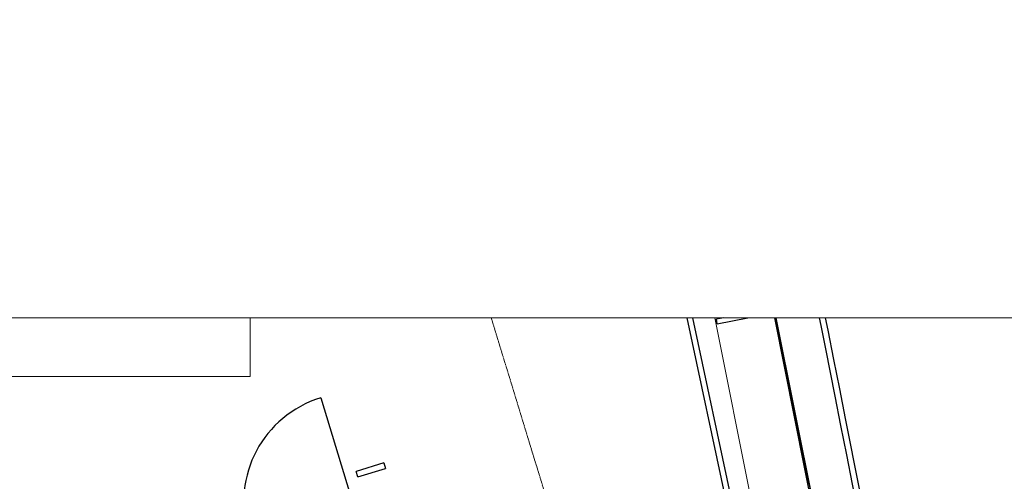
# Model space of a CAD drawing. Header units: millimetres. Extents: x 869791 to 957834, y 561000 to 598978.
# Tile 37 of 38: x 941642 to 949837, y 595138 to 598978. Entities that reach past the tile are written whole.
import ezdxf
from ezdxf.xclip import XClip

# ---------------------------------------------------------------- set-up
doc = ezdxf.new("R2010")
doc.units = ezdxf.units.MM
doc.header["$XCLIPFRAME"] = 2
for name, pattern in [('_T2 Aligning Line', [6.35, 3.175, -3.175]), ('_T2 Grid Line', [22.225, 12.7, -3.175, 3.175, -3.175]), ('_T2 Overhead', [6.6, 4, -1, 0.6, -1])]:
    doc.linetypes.add(name, pattern=pattern)
doc.layers.add('$AUDIT_BAD_LAYER1', color=7, linetype='Continuous')
doc.layers.add('_grå hatch fotavtrykk', color=7, linetype='Continuous')
for name, color, linetype, lineweight in [('0-1', 7, 'Continuous', 5), ('A2-D', 7, 'Continuous', 5), ('A2-DOR-1', 7, '_T2 Overhead', 5), ('A2-DOR-2', 7, '_T2 Aligning Line', 5), ('A2-V', 7, 'Continuous', 5), ('A2-V-3', 7, '_T2 Overhead', 5), ('A254', 7, 'Continuous', 5), ('A281-1-1', 7, '_T2 Overhead', 5), ('A822-1', 7, '_T2 Grid Line', 5), ('A852-TYNN', 7, 'Continuous', 5)]:
    doc.layers.add(name, color=color, linetype=linetype, lineweight=lineweight)

# ---------------------------------------------------------------- blocks, each defined once
blk = doc.blocks.new('A230 - PN Fasade_SG Glassfinner med 1xSplice -- A230 - PN Fasade Hovedfamilie - A230 - PN Fasade_SG Glassfinner med 1xSplice - BK-BM-36369319-19447-aa-tof-20-3000')
at = {"layer": '$AUDIT_BAD_LAYER1'}
for p, q in [((616613.8, 596658), (616603.9, 596656.1)), ((616625.4, 596599.1), (616613.8, 596658)), ((616605.9, 596645.7), (616073.9, 596540.7)), ((616081.4, 596502.5), (616613.5, 596607.5)), ((616603.9, 596656.1), (616257.7, 596587.7)), ((616269.3, 596528.8), (616615.5, 596597.2)), ((616603.9, 596656.1), (616615.5, 596597.2)), ((616613.5, 596607.5), (616605.9, 596645.7)), ((616615.5, 596597.2), (616625.4, 596599.1)), ((616073.9, 596540.7), (615799.6, 596486.6)), ((615807.1, 596448.3), (616081.4, 596502.5)), ((616073.9, 596540.7), (616081.4, 596502.5)), ((615807.1, 596448.3), (615799.6, 596486.6))]:
    blk.add_line(p, q, dxfattribs=at)
blk = doc.blocks.new('A230 - PN Fasade_Glasspanel SG -- A230 - PN Fasade Hovedfamilie - A230 - PN Fasade_Glasspanel SG 3-lags-31014448-19447-aa-tof-20-3000')
at = {"layer": '$AUDIT_BAD_LAYER1'}
for p, q in [((616680.7, 596640.4), (616629.5, 596630.5)), ((616633.2, 594827.3), (616289, 596532.7)), ((616979.3, 594868.1), (617030.5, 594877.9))]:
    blk.add_line(p, q, dxfattribs=at)
for points in [[(616629.5, 596630.5), (616681.3, 596369.4), (616797.9, 595781.9), (616914.5, 595194.4), (616979.3, 594868.1)], [(617030.5, 594877.9), (616978.6, 595139), (616862, 595726.5), (616745.5, 596314), (616680.7, 596640.4)]]:
    blk.add_open_spline(points, degree=3, knots=[0, 0, 0, 0, 0.444444, 1, 1, 1, 1], dxfattribs=at)
blk = doc.blocks.new('gmtik-a-200-1-0001_rvt-1-19447-aa-tof-20-3000')
at = {"layer": '$AUDIT_BAD_LAYER1'}
for name in ['A230 - PN Fasade_SG Glassfinner med 1xSplice -- A230 - PN Fasade Hovedfamilie - A230 - PN Fasade_SG Glassfinner med 1xSplice - BK-BM-36369319-19447-aa-tof-20-3000', 'A230 - PN Fasade_Glasspanel SG -- A230 - PN Fasade Hovedfamilie - A230 - PN Fasade_Glasspanel SG 3-lags-31014448-19447-aa-tof-20-3000']:
    blk.add_blockref(name, (0, 0), dxfattribs=at)
blk = doc.blocks.new('A231 - InPlace - Dekkeforkant nivå F skrå isolert - A231 - InPlace - Dekkeforkant nivå F skrå isolert-29568980-19447-aa-tof-20-3000')
at = {"layer": 'A2-V'}
blk.add_open_spline([(616282.6, 596531.5), (616288.3, 596502.8), (616303.2, 596427.9), (616327.4, 596306.8), (616355.1, 596168.3), (616383, 596029.7), (616410.9, 595891.1), (616438.9, 595752.5), (616467, 595613.9), (616495.2, 595475.3), (616523.5, 595336.8), (616551.8, 595198.3), (616580.3, 595059.9), (616605.8, 594935.9), (616621.9, 594858.1), (616628.5, 594826.3)], degree=3, knots=[-0.3006219, -0.3006219, -0.3006219, -0.3006219, -0.29888268, -0.29608939, -0.29329609, -0.29050279, -0.2877095, -0.2849162, -0.28212291, -0.27932961, -0.27653631, -0.27374302, -0.27094972, -0.26815642, -0.26622997, -0.26622997, -0.26622997, -0.26622997], dxfattribs=at)
blk = doc.blocks.new('A247 - Fendring - A247 Fendring - FE-S01 - Avviser_ montert m_ brakett mot dekke_ 1 rør Ø_49 mm-70399123-19447-aa-tof-20-3000')
at = {"layer": '$AUDIT_BAD_LAYER1'}
for p, q in [((9900, 24.2), (0, 24.2)), ((0, -24.2), (0, 24.2)), ((9900, 24.2), (9900, -24.2)), ((0, -24.2), (9900, -24.2))]:
    blk.add_line(p, q, dxfattribs=at)
blk = doc.blocks.new('A20 - Slagdør - Enkel - A243 - DI_LTO - 0990 x 2240 mm-61930349-19447-aa-tof-20-3000')
at = {"layer": '$AUDIT_BAD_LAYER1'}
for p, q in [((367.7, 981), (367.7, 75)), ((367.7, 75), (367.7, -17))]:
    blk.add_line(p, q, dxfattribs=at)
blk.add_arc((367.7, 75), 906, 90, 180, dxfattribs=at)
at = {"layer": 'A2-D'}
for p, q in [((-580.3, -17), (-580.3, 75)), ((-580.3, 75), (-538.3, 75)), ((-538.3, 75), (-538.3, 35)), ((367.7, 75), (-538.3, 75)), ((-538.3, 35), (367.7, 35)), ((367.7, 75), (409.7, 75)), ((367.7, 35), (367.7, 75)), ((409.7, 75), (409.7, -17)), ((-538.3, -17), (-580.3, -17)), ((409.7, -17), (367.7, -17))]:
    blk.add_line(p, q, dxfattribs=at)
at = {"layer": 'A2-DOR-2'}
blk.add_line((-538.3, 75), (-538.3, -17), dxfattribs=at)
blk = doc.blocks.new('A247 - Fendring - A247 Fendring - FE-S01 - Avviser_ montert m_ brakett mot dekke_ 1 rør Ø_49 mm-70399195-19447-aa-tof-20-3000')
at = {"layer": '$AUDIT_BAD_LAYER1'}
for p, q in [((241.2, 24.2), (0, 24.2)), ((0, -24.2), (0, 24.2)), ((0, 24.2), (0, 23.4)), ((241.2, 23.4), (241.2, 24.2)), ((241.2, 24.2), (241.2, -24.2)), ((0, -23.4), (0, -24.2)), ((0, -24.2), (241.2, -24.2)), ((241.2, -24.2), (241.2, -23.4))]:
    blk.add_line(p, q, dxfattribs=at)
blk = doc.blocks.new('gmtio-a-200-1-0001_rvt-1-19447-aa-tof-20-3000')
at = {"layer": 'A254'}
for p, q in [((611919.7, 600246.6), (611919.7, 596011)), ((611920, 596010), (611920, 600246.6)), ((611920, 600246.6), (611920, 596010)), ((615360.8, 598639.8), (616403.1, 593402)), ((616403.1, 593402), (615360.8, 598639.8)), ((616402.8, 593403), (615360.8, 598639.2)), ((616617, 594824), (616277.4, 596530.5)), ((611919.7, 596011), (607699.7, 596011)), ((607700, 596010), (611920, 596010)), ((611920, 596010), (607700, 596010))]:
    blk.add_line(p, q, dxfattribs=at)
at = {"layer": 'A2-DOR-1', "rotation": 17.0000000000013}
blk.add_blockref('A20 - Slagdør - Enkel - A243 - DI_LTO - 0990 x 2240 mm-61930349-19447-aa-tof-20-3000', (612441.5, 594786.2), dxfattribs=at)
at = {"layer": 'A2-V-3'}
blk.add_blockref('A231 - InPlace - Dekkeforkant nivå F skrå isolert - A231 - InPlace - Dekkeforkant nivå F skrå isolert-29568980-19447-aa-tof-20-3000', (0, 0), dxfattribs=at)
at = {"layer": 'A281-1-1'}
for name, p, rotation in [('A247 - Fendring - A247 Fendring - FE-S01 - Avviser_ montert m_ brakett mot dekke_ 1 rør Ø_49 mm-70399123-19447-aa-tof-20-3000', (615197.4, 598280.5), 282.0702973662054), ('A247 - Fendring - A247 Fendring - FE-S01 - Avviser_ montert m_ brakett mot dekke_ 1 rør Ø_49 mm-70399195-19447-aa-tof-20-3000', (613038.9, 595267.9), 197.0000000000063)]:
    blk.add_blockref(name, p, dxfattribs=dict(at, rotation=rotation))

msp = doc.modelspace()

# ---------------------------------------------------------------- linework, layer by layer
at = {"layer": '_grå hatch fotavtrykk'}
msp.add_lwpolyline([(947925, 596498.8), (948258.3, 594824), (948573, 593275.4), (950302.3, 585998.9), (951202.3, 582575.5), (951688.8, 580842.4), (952201.4, 579116.9), (953612, 574400), (957833.9, 574400)], dxfattribs=at)
at = {"layer": 'A822-1'}
msp.add_line((956419.6, 561000), (945566.6, 596498.8), dxfattribs=at)
at = {"layer": 'A852-TYNN'}
msp.add_lwpolyline([(957833.9, 596498.8), (869791.3, 596498.8), (869791.3, 561000), (957833.9, 561000)], close=True, dxfattribs=at)

# ---------------------------------------------------------------- block references
at = {"layer": '0-1'}
ref = msp.add_blockref('gmtik-a-200-1-0001_rvt-1-19447-aa-tof-20-3000', (331641.3, 0), dxfattribs=at)
XClip(ref).set_block_clipping_path([(538149.9999999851, 560999.9999999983), (626192.6181362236, 596498.7507570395)])
ref = msp.add_blockref('gmtio-a-200-1-0001_rvt-1-19447-aa-tof-20-3000', (331641.3, 0), dxfattribs=at)
XClip(ref).set_block_clipping_path([(538149.9999999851, 560999.9999999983), (626192.6181362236, 596498.7507570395)])

doc.saveas('drawing.dxf')
